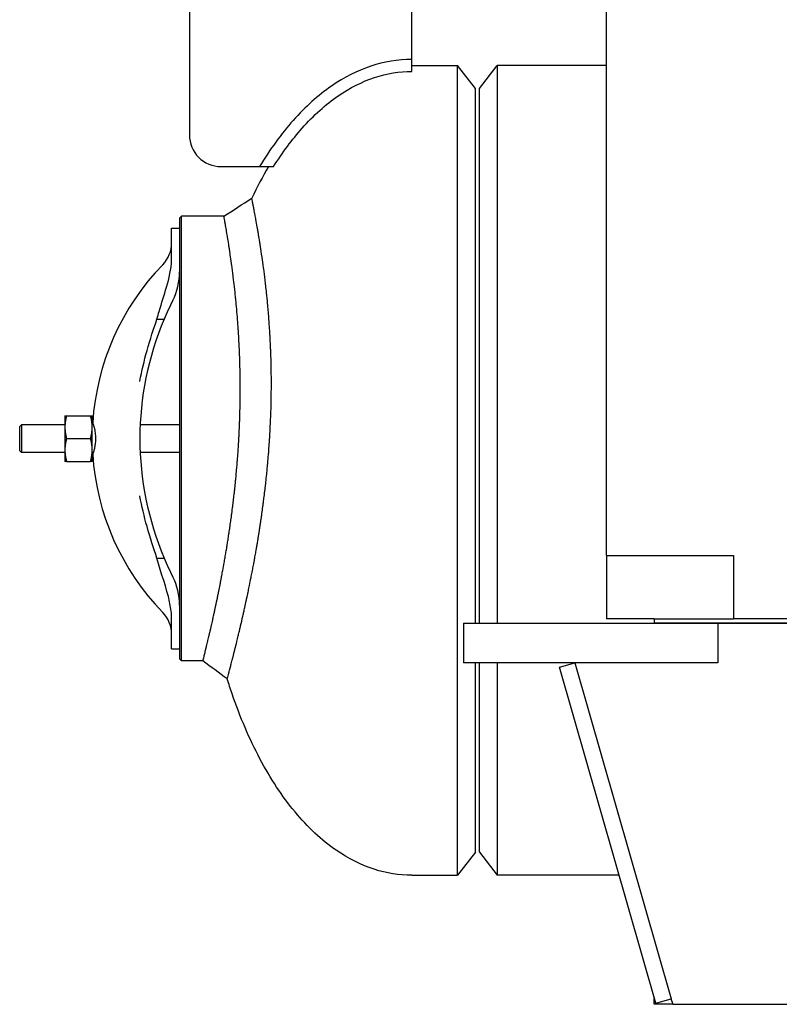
# Model space of a CAD drawing. Header units: inches. Extents: x 18 to 846, y -67 to 561.
# Tile 250 of 256: x 313 to 337, y 89 to 120. Entities that reach past the tile are written whole.
import ezdxf

# ---------------------------------------------------------------- set-up
doc = ezdxf.new("R2010")
doc.units = ezdxf.units.IN
doc.header["$LTSCALE"] = 24
doc.header["$MEASUREMENT"] = 0
doc.layers.add('Visible (ANSI)', color=7, linetype='Continuous', lineweight=30)

msp = doc.modelspace()

# ---------------------------------------------------------------- linework, layer by layer
at = {"layer": 'Visible (ANSI)'}
for p, q in [((331.67843, 103.05236), (331.67843, 256.91786)), ((318.55343, 124.29286), (318.55343, 116.29286)), ((325.55343, 118.66786), (325.55343, 124.29286)), ((325.55343, 118.29286), (325.55343, 118.66786)), ((325.55343, 118.48036), (326.99328, 118.48036)), ((326.99328, 92.98036), (326.99328, 118.48036)), ((327.55343, 117.75036), (326.99328, 118.48036)), ((327.67843, 117.75536), (328.23474, 118.48036)), ((328.23474, 118.48036), (328.23474, 100.91786)), ((331.67843, 118.48036), (328.23474, 118.48036)), ((327.55343, 100.91786), (327.55343, 117.75036)), ((327.67843, 100.91786), (327.67843, 117.75536)), ((319.55343, 115.29286), (320.7639, 115.29286)), ((320.7639, 115.29286), (321.20387, 115.29286)), ((318.24666, 113.66787), (318.30916, 113.73037)), ((318.24666, 113.66785), (318.24666, 113.35536)), ((319.64017, 113.73037), (318.30916, 113.73037)), ((318.30916, 99.73037), (318.30916, 113.73035)), ((317.99666, 113.05486), (317.99666, 113.35536)), ((317.99666, 113.35536), (318.24666, 113.35536)), ((318.24666, 113.35536), (318.24666, 113.05486)), ((317.99666, 112.43384), (317.99666, 113.05486)), ((318.24666, 113.05486), (318.24666, 112.40455)), ((318.24666, 112.40453), (318.24666, 101.05621)), ((317.5336, 110.49178), (317.75991, 110.49178)), ((314.63766, 107.44936), (314.63766, 107.08986)), ((314.68952, 107.44936), (315.44479, 107.44936)), ((315.49666, 107.08986), (315.49666, 107.44936)), ((313.21541, 107.11231), (313.27096, 107.16786)), ((313.21541, 106.34842), (313.21541, 107.11231)), ((313.27096, 107.16786), (313.27096, 106.29286)), ((314.63766, 107.16786), (313.27096, 107.16786)), ((314.63766, 107.08986), (314.63766, 106.37086)), ((315.53254, 107.16786), (315.49666, 107.16786)), ((315.49666, 106.37086), (315.49666, 107.08986)), ((318.24666, 107.16786), (317.00658, 107.16786)), ((314.68952, 106.73036), (315.44479, 106.73036)), ((313.21541, 106.34842), (313.27096, 106.29286)), ((314.63766, 106.37086), (314.63766, 106.01136)), ((315.49666, 106.01136), (315.49666, 106.37086)), ((314.63766, 106.29286), (313.27096, 106.29286)), ((315.53254, 106.29286), (315.49666, 106.29286)), ((318.24666, 106.29286), (317.00658, 106.29286)), ((314.68952, 106.01136), (315.44479, 106.01136)), ((317.5336, 102.96895), (317.75991, 102.96895)), ((331.67843, 103.05236), (335.67843, 103.05236)), ((331.67843, 103.05236), (331.67843, 101.05236)), ((335.67843, 103.05236), (335.67843, 101.05236)), ((317.99666, 100.40587), (317.99666, 101.02689)), ((318.24666, 101.05618), (318.24666, 100.40587)), ((327.17843, 100.91786), (335.17843, 100.91786)), ((327.17843, 100.91786), (327.17843, 99.66786)), ((333.17843, 101.05236), (331.67843, 101.05236)), ((333.17843, 101.05236), (333.17843, 100.91786)), ((333.17843, 101.05236), (335.67843, 101.05236)), ((537.17843, 100.91786), (333.17843, 100.91786)), ((335.17843, 100.91786), (335.17843, 100.73045)), ((335.17843, 100.91786), (535.17843, 100.91786)), ((335.17843, 100.91786), (335.17843, 99.66786)), ((534.67843, 101.05236), (335.67843, 101.05236)), ((317.99666, 100.10536), (317.99666, 100.40587)), ((318.24666, 100.40587), (318.24666, 100.10536)), ((317.99666, 100.10536), (318.24666, 100.10536)), ((318.24666, 100.10539), (318.24666, 99.79287)), ((318.30916, 99.73036), (318.24666, 99.79286)), ((318.97978, 99.73036), (318.30916, 99.73036)), ((335.17843, 99.66786), (327.17843, 99.66786)), ((327.55343, 93.71036), (327.55343, 99.66786)), ((327.67843, 93.70536), (327.67843, 99.66786)), ((328.23474, 99.66786), (328.23474, 92.98036)), ((330.1978, 99.53005), (330.67843, 99.66786)), ((333.2298, 88.95616), (330.1978, 99.53005)), ((330.67843, 99.66786), (333.71043, 89.09398)), ((327.55343, 93.71036), (326.99328, 92.98036)), ((327.67843, 93.70536), (328.23474, 92.98036)), ((325.55343, 92.98036), (326.99328, 92.98036)), ((332.07588, 92.98036), (328.23474, 92.98036)), ((333.17843, 88.91786), (333.17843, 89.10528)), ((333.2298, 88.95616), (333.71043, 89.09398)), ((333.70719, 89.10528), (333.76093, 88.91786)), ((333.76093, 88.91786), (333.17843, 88.91786)), ((333.76093, 88.91786), (536.59593, 88.91786))]:
    msp.add_line(p, q, dxfattribs=at)
for centre, radius, start, end in [((319.55343, 116.29286), 1, 180, 270), ((316.99666, 112.89985), 1, 315.882405, 0), ((323.35916, 106.73036), 7.8625, 135.882405, 176.353929), ((316.24666, 111.98036), 2, 333.215004, 0), ((326.64666, 106.73036), 9.65, 153.215004, 157.058941), ((326.64666, 106.73036), 9.65, 157.058941, 202.941059), ((323.35916, 106.73036), 7.8625, 183.646071, 224.117595), ((326.64666, 106.73036), 9.65, 202.941059, 206.784996), ((316.24666, 101.48036), 2, 0, 26.784996), ((316.99666, 100.56088), 1, 0, 44.117595), ((333.35343, 89.10528), 0.175, 172.060279, 180)]:
    msp.add_arc(centre, radius, start, end, dxfattribs=at)
for points, knots in [([(325.55343, 118.66786), (325.11823, 118.66786), (324.68324, 118.59541), (323.83481, 118.31197), (323.42139, 118.1013), (323.02528, 117.8281), (322.60298, 117.53683), (322.20017, 117.17454), (321.44338, 116.32399), (321.08933, 115.83566), (320.7639, 115.29286)], [-3.141592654, -3.141592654, -3.141592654, -3.141592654, -2.966539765, -2.966539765, -2.791486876, -2.791486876, -2.791486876, -2.604857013, -2.604857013, -2.418227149, -2.418227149, -2.418227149, -2.418227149]), ([(321.20387, 115.29286), (321.48513, 115.74055), (321.78583, 116.14473), (322.4628, 116.90557), (322.84375, 117.24735), (323.2382, 117.5194), (323.60817, 117.77459), (323.99, 117.96844), (324.7657, 118.22758), (325.15956, 118.29286), (325.55343, 118.29286)], [2.441381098, 2.441381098, 2.441381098, 2.441381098, 2.604857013, 2.604857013, 2.791486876, 2.791486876, 2.791486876, 2.966539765, 2.966539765, 3.141592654, 3.141592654, 3.141592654, 3.141592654]), ([(319.74519, 99.16074), (319.74519, 99.16074), (319.74533, 99.16129), (319.74562, 99.16237), (319.74563, 99.16239), (319.74563, 99.1624), (319.74564, 99.16242), (319.74664, 99.16613), (319.74929, 99.17601), (319.7536, 99.19208), (319.7537, 99.19245), (319.7538, 99.19281), (319.7539, 99.19318), (319.756, 99.20101), (319.75847, 99.21026), (319.76133, 99.22093), (319.76152, 99.22163), (319.76171, 99.22235), (319.7619, 99.22307), (319.76776, 99.24498), (319.77516, 99.27268), (319.78407, 99.30618), (319.78412, 99.30636), (319.78417, 99.30654), (319.78422, 99.30673), (319.78466, 99.30838), (319.7851, 99.31005), (319.78555, 99.31173), (319.78981, 99.32774), (319.7944, 99.34503), (319.79932, 99.36362), (319.79992, 99.36588), (319.80052, 99.36815), (319.80113, 99.37045), (319.8115, 99.40962), (319.82329, 99.45433), (319.83648, 99.50464), (319.8375, 99.50854), (319.83854, 99.51248), (319.83958, 99.51646), (319.84486, 99.53661), (319.85035, 99.55763), (319.85605, 99.57951), (319.85686, 99.5826), (319.85766, 99.5857), (319.85848, 99.58882), (319.85975, 99.59372), (319.86104, 99.59867), (319.86234, 99.60365), (319.87492, 99.652), (319.88848, 99.70437), (319.90298, 99.76079), (319.90525, 99.76962), (319.90754, 99.77855), (319.90986, 99.78758), (319.91166, 99.79461), (319.91348, 99.8017), (319.91531, 99.80885), (319.92302, 99.83897), (319.93098, 99.87017), (319.93919, 99.90246), (319.94127, 99.91063), (319.94336, 99.91887), (319.94547, 99.92718), (319.95352, 99.95892), (319.9618, 99.99168), (319.9703, 100.02547), (319.97197, 100.03212), (319.97366, 100.03882), (319.97535, 100.04555), (319.98463, 100.08247), (319.99416, 100.12059), (320.00394, 100.15989), (320.00663, 100.17072), (320.00934, 100.18163), (320.01207, 100.19263), (320.02089, 100.22817), (320.02991, 100.26466), (320.03911, 100.30208), (320.04215, 100.31448), (320.04522, 100.32698), (320.04831, 100.33958), (320.0628, 100.39871), (320.07773, 100.46011), (320.09308, 100.52377), (320.09362, 100.52601), (320.09416, 100.52826), (320.0947, 100.53051), (320.10115, 100.5573), (320.10769, 100.58452), (320.1143, 100.61217), (320.11819, 100.62843), (320.1221, 100.64484), (320.12605, 100.6614), (320.13522, 100.69995), (320.14454, 100.7393), (320.15399, 100.77946), (320.15839, 100.79815), (320.16282, 100.81702), (320.16728, 100.83606), (320.19001, 100.93314), (320.21348, 101.03471), (320.23755, 101.14069), (320.23771, 101.14136), (320.23786, 101.14202), (320.23801, 101.14269), (320.24323, 101.16568), (320.24848, 101.18887), (320.25376, 101.21227), (320.26316, 101.25395), (320.27264, 101.29628), (320.28221, 101.33926), (320.28767, 101.36381), (320.29316, 101.38858), (320.29868, 101.41355), (320.31387, 101.48236), (320.32925, 101.55278), (320.34476, 101.62468), (320.34833, 101.64126), (320.35192, 101.65795), (320.35552, 101.67473), (320.36291, 101.70918), (320.37035, 101.74405), (320.37782, 101.77932), (320.38019, 101.79049), (320.38256, 101.80169), (320.38493, 101.81293), (320.38815, 101.82816), (320.39137, 101.84347), (320.3946, 101.85885), (320.40567, 101.91156), (320.41682, 101.96514), (320.42802, 102.01956), (320.43377, 102.04743), (320.43952, 102.07553), (320.44529, 102.10384), (320.46178, 102.18473), (320.47838, 102.26739), (320.49503, 102.35171), (320.50625, 102.40851), (320.51749, 102.46605), (320.52873, 102.52432), (320.53494, 102.55647), (320.54114, 102.58884), (320.54735, 102.62142), (320.558, 102.67735), (320.56864, 102.73391), (320.57926, 102.79106), (320.58557, 102.82498), (320.59186, 102.85911), (320.59815, 102.89344), (320.60741, 102.94401), (320.61665, 102.99503), (320.62585, 103.04647), (320.63551, 103.10044), (320.64517, 103.1551), (320.65481, 103.21041), (320.66096, 103.24568), (320.66711, 103.28122), (320.67324, 103.31702), (320.67539, 103.32952), (320.67753, 103.34205), (320.67967, 103.35462), (320.68573, 103.39021), (320.69178, 103.42606), (320.69782, 103.46217), (320.7017, 103.48533), (320.70557, 103.50861), (320.70943, 103.53198), (320.71585, 103.57081), (320.72225, 103.60991), (320.72862, 103.64929), (320.73446, 103.68532), (320.74027, 103.72157), (320.74606, 103.75805), (320.74827, 103.77194), (320.75047, 103.78587), (320.75267, 103.79982), (320.75836, 103.83593), (320.76401, 103.87222), (320.76964, 103.90867), (320.77656, 103.95352), (320.78344, 103.99863), (320.79025, 104.04397), (320.79337, 104.06469), (320.79647, 104.08546), (320.79956, 104.10628), (320.80492, 104.14235), (320.81023, 104.17857), (320.81551, 104.21491), (320.81779, 104.2306), (320.82006, 104.24631), (320.82232, 104.26204), (320.8275, 104.29804), (320.83263, 104.33416), (320.83772, 104.3704), (320.84741, 104.43939), (320.85695, 104.50881), (320.8663, 104.5786), (320.87108, 104.6142), (320.8758, 104.64991), (320.88048, 104.6857), (320.88282, 104.70357), (320.88515, 104.72147), (320.88746, 104.73939), (320.88872, 104.74914), (320.88997, 104.7589), (320.89122, 104.76866), (320.89449, 104.79414), (320.89773, 104.81971), (320.90096, 104.84535), (320.91057, 104.92183), (320.92, 104.99904), (320.92922, 105.0769), (320.93327, 105.11111), (320.93727, 105.14546), (320.94124, 105.17992), (320.94277, 105.19323), (320.94429, 105.20655), (320.94581, 105.21989), (320.9471, 105.2312), (320.94838, 105.24253), (320.94966, 105.25387), (320.95343, 105.28741), (320.95717, 105.32105), (320.96086, 105.3548), (320.97021, 105.4403), (320.97927, 105.52645), (320.98802, 105.61317), (320.99119, 105.64456), (320.99431, 105.67604), (320.99739, 105.70758), (321.00024, 105.73676), (321.00306, 105.766), (321.00584, 105.7953), (321.00867, 105.82522), (321.01147, 105.8552), (321.01422, 105.88522), (321.02271, 105.9777), (321.03081, 106.07078), (321.03847, 106.16384), (321.04062, 106.19001), (321.04274, 106.21618), (321.04483, 106.24234), (321.04766, 106.27797), (321.05043, 106.3136), (321.05314, 106.34922), (321.05497, 106.37334), (321.05677, 106.39745), (321.05854, 106.42155), (321.06516, 106.5118), (321.07136, 106.60198), (321.07711, 106.69198), (321.07773, 106.70161), (321.07834, 106.71124), (321.07895, 106.72087), (321.0802, 106.74075), (321.08143, 106.76065), (321.08264, 106.78055), (321.0852, 106.82261), (321.08767, 106.86471), (321.09005, 106.90684), (321.09105, 106.92458), (321.09203, 106.94232), (321.093, 106.96007), (321.09877, 107.06601), (321.10396, 107.17213), (321.10853, 107.27822), (321.10911, 107.29161), (321.10968, 107.30501), (321.11024, 107.3184), (321.11226, 107.36692), (321.11415, 107.41543), (321.11592, 107.46391), (321.11632, 107.47492), (321.11672, 107.48594), (321.1171, 107.49695), (321.12108, 107.60968), (321.12434, 107.7219), (321.1269, 107.83338), (321.12704, 107.83963), (321.12718, 107.84587), (321.12732, 107.85212), (321.12855, 107.90703), (321.1296, 107.96176), (321.13049, 108.01628), (321.13055, 108.02035), (321.13062, 108.02441), (321.13068, 108.02847), (321.13254, 108.14578), (321.13362, 108.26211), (321.13396, 108.37721), (321.13396, 108.3775), (321.13396, 108.37778), (321.13396, 108.37806), (321.13413, 108.43606), (321.13411, 108.49377), (321.13391, 108.55106), (321.13391, 108.5523), (321.1339, 108.55353), (321.1339, 108.55476), (321.13383, 108.57351), (321.13374, 108.5922), (321.13363, 108.61086), (321.13309, 108.70542), (321.13206, 108.79949), (321.13054, 108.89288), (321.13048, 108.89697), (321.13041, 108.90106), (321.13034, 108.90515), (321.12947, 108.95748), (321.12845, 109.00961), (321.12728, 109.06149), (321.12715, 109.06721), (321.12702, 109.07293), (321.12689, 109.07865), (321.12444, 109.1842), (321.1214, 109.28875), (321.1178, 109.39206), (321.11749, 109.40118), (321.11716, 109.41029), (321.11684, 109.4194), (321.11522, 109.46447), (321.1135, 109.5093), (321.11168, 109.55388), (321.11124, 109.56466), (321.11079, 109.57542), (321.11034, 109.58616), (321.10628, 109.68282), (321.10175, 109.77812), (321.09682, 109.8717), (321.0961, 109.88521), (321.09538, 109.89869), (321.09466, 109.91214), (321.09256, 109.9509), (321.09039, 109.98937), (321.08816, 110.02755), (321.08732, 110.04193), (321.08647, 110.05627), (321.08561, 110.07057), (321.08053, 110.15511), (321.07515, 110.23817), (321.0695, 110.31965), (321.0692, 110.32402), (321.0689, 110.32839), (321.06859, 110.33275), (321.06754, 110.34783), (321.06648, 110.36287), (321.06541, 110.37788), (321.06292, 110.41276), (321.06037, 110.44747), (321.05778, 110.48199), (321.05662, 110.49734), (321.05546, 110.51265), (321.05428, 110.52793), (321.0479, 110.61091), (321.04122, 110.69279), (321.0343, 110.77341), (321.03291, 110.78956), (321.03152, 110.80565), (321.03011, 110.82169), (321.02735, 110.85316), (321.02456, 110.88443), (321.02173, 110.9155), (321.02023, 110.93206), (321.01871, 110.94856), (321.01718, 110.96499), (321.00566, 111.08916), (320.99362, 111.20987), (320.98126, 111.32667), (320.97943, 111.34399), (320.97759, 111.36122), (320.97574, 111.37836), (320.96806, 111.44972), (320.96027, 111.51956), (320.95242, 111.58779), (320.95047, 111.6048), (320.94851, 111.62171), (320.94654, 111.63852), (320.9463, 111.6406), (320.94605, 111.64269), (320.94581, 111.64477), (320.9427, 111.67132), (320.93959, 111.69762), (320.93647, 111.72366), (320.92186, 111.84556), (320.90692, 111.96375), (320.8919, 112.07749), (320.88988, 112.09277), (320.88786, 112.10798), (320.88584, 112.12311), (320.87753, 112.1853), (320.8692, 112.24613), (320.86089, 112.30556), (320.85885, 112.32013), (320.85681, 112.33462), (320.85478, 112.34903), (320.83677, 112.47647), (320.81888, 112.59724), (320.80144, 112.71096), (320.7995, 112.7236), (320.79757, 112.73616), (320.79564, 112.74863), (320.79384, 112.76028), (320.79204, 112.77186), (320.79025, 112.78335), (320.78722, 112.80279), (320.78421, 112.82201), (320.78122, 112.841), (320.77864, 112.85738), (320.77606, 112.87363), (320.7735, 112.88975), (320.7717, 112.90103), (320.76991, 112.91225), (320.76812, 112.9234), (320.7555, 113.00208), (320.74312, 113.07747), (320.73106, 113.14943), (320.72725, 113.17219), (320.72346, 113.19462), (320.71972, 113.21669), (320.71819, 113.2257), (320.71667, 113.23464), (320.71515, 113.24353), (320.70805, 113.28517), (320.70108, 113.32553), (320.69427, 113.36461), (320.69288, 113.37261), (320.69149, 113.38055), (320.69011, 113.38844), (320.67493, 113.4751), (320.66055, 113.5552), (320.64712, 113.62877), (320.64603, 113.63474), (320.64495, 113.64066), (320.64388, 113.64654), (320.64312, 113.65065), (320.64237, 113.65474), (320.64163, 113.65881), (320.63618, 113.6885), (320.63088, 113.71717), (320.62573, 113.74482), (320.62482, 113.74976), (320.6239, 113.75466), (320.62299, 113.75954), (320.61029, 113.82761), (320.59859, 113.88925), (320.588, 113.94439), (320.58738, 113.94761), (320.58677, 113.95081), (320.58615, 113.95398), (320.58114, 113.98007), (320.57637, 114.00467), (320.57188, 114.02777), (320.57139, 114.03026), (320.57091, 114.03274), (320.57043, 114.0352), (320.56261, 114.07536), (320.55562, 114.11087), (320.54951, 114.14176), (320.54843, 114.14725), (320.54737, 114.1526), (320.54633, 114.1578), (320.54607, 114.15913), (320.54581, 114.16044), (320.54555, 114.16175), (320.54236, 114.17781), (320.53944, 114.19247), (320.53679, 114.20573), (320.53662, 114.20661), (320.53644, 114.20749), (320.53627, 114.20836), (320.53078, 114.2358), (320.5265, 114.25707), (320.52345, 114.27219), (320.5234, 114.27246), (320.52334, 114.27273), (320.52329, 114.273), (320.52179, 114.28042), (320.5206, 114.28631), (320.51972, 114.29067), (320.5197, 114.29076), (320.51968, 114.29086), (320.51966, 114.29096), (320.51845, 114.29698), (320.51784, 114.29998), (320.51784, 114.29999)], [0.215372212, 0.215372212, 0.215372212, 0.215372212, 0.219127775, 0.219127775, 0.219127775, 0.219186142, 0.219186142, 0.219186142, 0.231831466, 0.231831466, 0.231831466, 0.232117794, 0.232117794, 0.232117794, 0.238169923, 0.238169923, 0.238169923, 0.238570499, 0.238570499, 0.238570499, 0.250785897, 0.250785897, 0.250785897, 0.250852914, 0.250852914, 0.250852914, 0.251454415, 0.251454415, 0.251454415, 0.257184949, 0.257184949, 0.257184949, 0.257880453, 0.257880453, 0.257880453, 0.269757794, 0.269757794, 0.269757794, 0.270680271, 0.270680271, 0.270680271, 0.275357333, 0.275357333, 0.275357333, 0.276016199, 0.276016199, 0.276016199, 0.277052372, 0.277052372, 0.277052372, 0.28709448, 0.28709448, 0.28709448, 0.288666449, 0.288666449, 0.288666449, 0.28988972, 0.28988972, 0.28988972, 0.295041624, 0.295041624, 0.295041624, 0.296344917, 0.296344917, 0.296344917, 0.301323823, 0.301323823, 0.301323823, 0.302304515, 0.302304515, 0.302304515, 0.307681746, 0.307681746, 0.307681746, 0.309162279, 0.309162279, 0.309162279, 0.31394509, 0.31394509, 0.31394509, 0.315529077, 0.315529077, 0.315529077, 0.322963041, 0.322963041, 0.322963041, 0.32322504, 0.32322504, 0.32322504, 0.326346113, 0.326346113, 0.326346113, 0.328181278, 0.328181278, 0.328181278, 0.332454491, 0.332454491, 0.332454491, 0.33444359, 0.33444359, 0.33444359, 0.344586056, 0.344586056, 0.344586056, 0.344649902, 0.344649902, 0.344649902, 0.346848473, 0.346848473, 0.346848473, 0.35076503, 0.35076503, 0.35076503, 0.353002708, 0.353002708, 0.353002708, 0.359168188, 0.359168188, 0.359168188, 0.360590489, 0.360590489, 0.360590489, 0.363510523, 0.363510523, 0.363510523, 0.36443453, 0.36443453, 0.36443453, 0.365686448, 0.365686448, 0.365686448, 0.369976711, 0.369976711, 0.369976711, 0.372174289, 0.372174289, 0.372174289, 0.378453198, 0.378453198, 0.378453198, 0.382681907, 0.382681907, 0.382681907, 0.385014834, 0.385014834, 0.385014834, 0.389019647, 0.389019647, 0.389019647, 0.391396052, 0.391396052, 0.391396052, 0.394897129, 0.394897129, 0.394897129, 0.398571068, 0.398571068, 0.398571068, 0.400913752, 0.400913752, 0.400913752, 0.401731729, 0.401731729, 0.401731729, 0.404049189, 0.404049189, 0.404049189, 0.405536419, 0.405536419, 0.405536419, 0.408007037, 0.408007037, 0.408007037, 0.410267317, 0.410267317, 0.410267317, 0.411128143, 0.411128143, 0.411128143, 0.413356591, 0.413356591, 0.413356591, 0.41609891, 0.41609891, 0.41609891, 0.417352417, 0.417352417, 0.417352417, 0.419524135, 0.419524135, 0.419524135, 0.420461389, 0.420461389, 0.420461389, 0.422605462, 0.422605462, 0.422605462, 0.42668726, 0.42668726, 0.42668726, 0.428769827, 0.428769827, 0.428769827, 0.429809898, 0.429809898, 0.429809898, 0.430375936, 0.430375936, 0.430375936, 0.431853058, 0.431853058, 0.431853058, 0.436258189, 0.436258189, 0.436258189, 0.438194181, 0.438194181, 0.438194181, 0.438941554, 0.438941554, 0.438941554, 0.439575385, 0.439575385, 0.439575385, 0.441450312, 0.441450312, 0.441450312, 0.446199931, 0.446199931, 0.446199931, 0.447919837, 0.447919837, 0.447919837, 0.449511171, 0.449511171, 0.449511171, 0.451136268, 0.451136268, 0.451136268, 0.456141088, 0.456141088, 0.456141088, 0.457548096, 0.457548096, 0.457548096, 0.45946356, 0.45946356, 0.45946356, 0.460760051, 0.460760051, 0.460760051, 0.465613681, 0.465613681, 0.465613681, 0.466132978, 0.466132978, 0.466132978, 0.467204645, 0.467204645, 0.467204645, 0.469469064, 0.469469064, 0.469469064, 0.470422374, 0.470422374, 0.470422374, 0.476113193, 0.476113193, 0.476113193, 0.476831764, 0.476831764, 0.476831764, 0.479434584, 0.479434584, 0.479434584, 0.480026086, 0.480026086, 0.480026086, 0.486081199, 0.486081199, 0.486081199, 0.48642054, 0.48642054, 0.48642054, 0.489405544, 0.489405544, 0.489405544, 0.489627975, 0.489627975, 0.489627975, 0.496054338, 0.496054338, 0.496054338, 0.496070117, 0.496070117, 0.496070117, 0.49930854, 0.49930854, 0.49930854, 0.499378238, 0.499378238, 0.499378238, 0.500438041, 0.500438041, 0.500438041, 0.505811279, 0.505811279, 0.505811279, 0.506046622, 0.506046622, 0.506046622, 0.509059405, 0.509059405, 0.509059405, 0.509391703, 0.509391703, 0.509391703, 0.515527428, 0.515527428, 0.515527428, 0.516069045, 0.516069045, 0.516069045, 0.518751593, 0.518751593, 0.518751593, 0.519399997, 0.519399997, 0.519399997, 0.525232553, 0.525232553, 0.525232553, 0.526074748, 0.526074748, 0.526074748, 0.528502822, 0.528502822, 0.528502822, 0.529417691, 0.529417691, 0.529417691, 0.534826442, 0.534826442, 0.534826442, 0.535116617, 0.535116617, 0.535116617, 0.536118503, 0.536118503, 0.536118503, 0.538446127, 0.538446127, 0.538446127, 0.539481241, 0.539481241, 0.539481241, 0.54510373, 0.54510373, 0.54510373, 0.546229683, 0.546229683, 0.546229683, 0.548438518, 0.548438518, 0.548438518, 0.549615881, 0.549615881, 0.549615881, 0.558508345, 0.558508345, 0.558508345, 0.559826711, 0.559826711, 0.559826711, 0.565314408, 0.565314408, 0.565314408, 0.566682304, 0.566682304, 0.566682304, 0.566851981, 0.566851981, 0.566851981, 0.569015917, 0.569015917, 0.569015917, 0.57914571, 0.57914571, 0.57914571, 0.580507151, 0.580507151, 0.580507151, 0.586104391, 0.586104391, 0.586104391, 0.587476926, 0.587476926, 0.587476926, 0.599622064, 0.599622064, 0.599622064, 0.600972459, 0.600972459, 0.600972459, 0.602234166, 0.602234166, 0.602234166, 0.604366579, 0.604366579, 0.604366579, 0.60620528, 0.60620528, 0.60620528, 0.607492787, 0.607492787, 0.607492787, 0.616577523, 0.616577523, 0.616577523, 0.619451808, 0.619451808, 0.619451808, 0.620623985, 0.620623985, 0.620623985, 0.626115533, 0.626115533, 0.626115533, 0.627239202, 0.627239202, 0.627239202, 0.639583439, 0.639583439, 0.639583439, 0.640584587, 0.640584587, 0.640584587, 0.641284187, 0.641284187, 0.641284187, 0.646391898, 0.646391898, 0.646391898, 0.647304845, 0.647304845, 0.647304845, 0.660053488, 0.660053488, 0.660053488, 0.660797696, 0.660797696, 0.660797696, 0.66691473, 0.66691473, 0.66691473, 0.667575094, 0.667575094, 0.667575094, 0.678362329, 0.678362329, 0.678362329, 0.680280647, 0.680280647, 0.680280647, 0.680768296, 0.680768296, 0.680768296, 0.686771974, 0.686771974, 0.686771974, 0.687171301, 0.687171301, 0.687171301, 0.699773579, 0.699773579, 0.699773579, 0.700000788, 0.700000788, 0.700000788, 0.706278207, 0.706278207, 0.706278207, 0.706421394, 0.706421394, 0.706421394, 0.715226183, 0.715226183, 0.715226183, 0.715226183]), ([(318.97978, 99.73036), (318.97978, 99.73036), (318.97991, 99.7309), (318.98018, 99.73196), (318.98018, 99.73198), (318.98019, 99.732), (318.98019, 99.73201), (318.98112, 99.73567), (318.98358, 99.74541), (318.98757, 99.76129), (318.98766, 99.76165), (318.98776, 99.76201), (318.98785, 99.76238), (318.98979, 99.77011), (318.99209, 99.77924), (318.99474, 99.78977), (318.99491, 99.79047), (318.99509, 99.79117), (318.99527, 99.79188), (319.0007, 99.8135), (319.00754, 99.84083), (319.01574, 99.87369), (319.01579, 99.87387), (319.01583, 99.87405), (319.01588, 99.87423), (319.01628, 99.87585), (319.01669, 99.87749), (319.0171, 99.87914), (319.02102, 99.89485), (319.02525, 99.91185), (319.02979, 99.93013), (319.03034, 99.93235), (319.03089, 99.93459), (319.03145, 99.93685), (319.04101, 99.97539), (319.0519, 100.01947), (319.06405, 100.06902), (319.065, 100.07287), (319.06595, 100.07675), (319.06691, 100.08067), (319.07177, 100.10052), (319.07683, 100.12121), (319.08207, 100.14274), (319.08281, 100.14577), (319.08355, 100.14882), (319.0843, 100.15189), (319.08547, 100.15671), (319.08666, 100.16157), (319.08785, 100.16647), (319.0994, 100.214), (319.11182, 100.26538), (319.12503, 100.32048), (319.1271, 100.3291), (319.12918, 100.33782), (319.13129, 100.34664), (319.13293, 100.35351), (319.13459, 100.36043), (319.13626, 100.36741), (319.14327, 100.39682), (319.15052, 100.42728), (319.15797, 100.45879), (319.15986, 100.46677), (319.16176, 100.47481), (319.16367, 100.48292), (319.17099, 100.51389), (319.1785, 100.54586), (319.18621, 100.57882), (319.18773, 100.58531), (319.18926, 100.59184), (319.19079, 100.59841), (319.1992, 100.63443), (319.20784, 100.67162), (319.21669, 100.70997), (319.21913, 100.72053), (319.22159, 100.73118), (319.22406, 100.74191), (319.23204, 100.7766), (319.2402, 100.81221), (319.24852, 100.84875), (319.25127, 100.86086), (319.25405, 100.87306), (319.25684, 100.88537), (319.26994, 100.94313), (319.28344, 101.00315), (319.2973, 101.06544), (319.29779, 101.06764), (319.29828, 101.06984), (319.29877, 101.07204), (319.3046, 101.09826), (319.31051, 101.12494), (319.31649, 101.15207), (319.32001, 101.16803), (319.32355, 101.18414), (319.32712, 101.20041), (319.33543, 101.23829), (319.34387, 101.27699), (319.35238, 101.31632), (319.35635, 101.33463), (319.36033, 101.35309), (319.36433, 101.3717), (319.38475, 101.46656), (319.40564, 101.56522), (319.42685, 101.66729), (319.42699, 101.66794), (319.42712, 101.66858), (319.42726, 101.66922), (319.43185, 101.69136), (319.43647, 101.71365), (319.44109, 101.7361), (319.44934, 101.77609), (319.45762, 101.81658), (319.46593, 101.85753), (319.47068, 101.88093), (319.47544, 101.90448), (319.48021, 101.92818), (319.49334, 101.99347), (319.50654, 102.05989), (319.51975, 102.12731), (319.5228, 102.14286), (319.52586, 102.15853), (319.52894, 102.17431), (319.53525, 102.20671), (319.54161, 102.23958), (319.54802, 102.27291), (319.55004, 102.28346), (319.55207, 102.29405), (319.55411, 102.30469), (319.55687, 102.3191), (319.55963, 102.33359), (319.5624, 102.34816), (319.5719, 102.3981), (319.58147, 102.44898), (319.5911, 102.50072), (319.59603, 102.52722), (319.60098, 102.55394), (319.60593, 102.58088), (319.62008, 102.65784), (319.63432, 102.73654), (319.64853, 102.81667), (319.65811, 102.87063), (319.66768, 102.92524), (319.67722, 102.98039), (319.68248, 103.01081), (319.68773, 103.0414), (319.69296, 103.07214), (319.70195, 103.1249), (319.71089, 103.17808), (319.71976, 103.23162), (319.72503, 103.26339), (319.73028, 103.29531), (319.7355, 103.32736), (319.7432, 103.37457), (319.75085, 103.42208), (319.75844, 103.46979), (319.7664, 103.51986), (319.77434, 103.57052), (319.78225, 103.62173), (319.7873, 103.65439), (319.79233, 103.68727), (319.79735, 103.72036), (319.7991, 103.73192), (319.80085, 103.7435), (319.8026, 103.75511), (319.80755, 103.78799), (319.81249, 103.82108), (319.8174, 103.85437), (319.82056, 103.87573), (319.8237, 103.89717), (319.82684, 103.91869), (319.83205, 103.95443), (319.83723, 103.99039), (319.84238, 104.02655), (319.8471, 104.05963), (319.85179, 104.09288), (319.85645, 104.12628), (319.85822, 104.139), (319.85999, 104.15174), (319.86176, 104.16451), (319.86633, 104.19755), (319.87087, 104.23074), (319.87538, 104.26407), (319.88093, 104.30508), (319.88643, 104.3463), (319.89187, 104.3877), (319.89436, 104.40662), (319.89684, 104.42558), (319.89931, 104.44458), (319.90358, 104.4775), (319.90781, 104.51052), (319.91201, 104.54364), (319.91382, 104.55793), (319.91562, 104.57224), (319.91742, 104.58657), (319.92153, 104.61935), (319.9256, 104.65222), (319.92963, 104.68517), (319.9373, 104.74789), (319.94482, 104.8109), (319.95217, 104.87412), (319.95593, 104.90637), (319.95964, 104.93868), (319.9633, 104.97103), (319.96513, 104.98719), (319.96695, 105.00335), (319.96876, 105.01953), (319.96974, 105.02833), (319.97072, 105.03714), (319.9717, 105.04595), (319.97425, 105.06894), (319.97678, 105.092), (319.97929, 105.11513), (319.98679, 105.18412), (319.99413, 105.25382), (320.00128, 105.3239), (320.00442, 105.35471), (320.00752, 105.38558), (320.01058, 105.41652), (320.01176, 105.42846), (320.01294, 105.44041), (320.01411, 105.45238), (320.0151, 105.46252), (320.01609, 105.47267), (320.01707, 105.48283), (320.01998, 105.51288), (320.02285, 105.54298), (320.02568, 105.57313), (320.03284, 105.64951), (320.03975, 105.72621), (320.04639, 105.80313), (320.04879, 105.83098), (320.05115, 105.85886), (320.05348, 105.88677), (320.05564, 105.91259), (320.05776, 105.93843), (320.05985, 105.96429), (320.06199, 105.9907), (320.06409, 106.01712), (320.06616, 106.04356), (320.07253, 106.12498), (320.07858, 106.20653), (320.08429, 106.2881), (320.0859, 106.31103), (320.08747, 106.33396), (320.08903, 106.35689), (320.09114, 106.3881), (320.0932, 106.41932), (320.09522, 106.45052), (320.09658, 106.47164), (320.09792, 106.49276), (320.09923, 106.51387), (320.10416, 106.59289), (320.10876, 106.67183), (320.11303, 106.75056), (320.11349, 106.75899), (320.11394, 106.76741), (320.11439, 106.77584), (320.11532, 106.79324), (320.11624, 106.81064), (320.11713, 106.82805), (320.11903, 106.86483), (320.12086, 106.90166), (320.12262, 106.93851), (320.12336, 106.95403), (320.12409, 106.96955), (320.12481, 106.98508), (320.12909, 107.07776), (320.13293, 107.1707), (320.13631, 107.2633), (320.13673, 107.27499), (320.13715, 107.28668), (320.13756, 107.29837), (320.13906, 107.3407), (320.14045, 107.38297), (320.14175, 107.42519), (320.14205, 107.43479), (320.14234, 107.44438), (320.14263, 107.45397), (320.14555, 107.55213), (320.14796, 107.64998), (320.14986, 107.74742), (320.14997, 107.75288), (320.15007, 107.75834), (320.15018, 107.7638), (320.15108, 107.81182), (320.15187, 107.85973), (320.15253, 107.90754), (320.15258, 107.9111), (320.15263, 107.91466), (320.15267, 107.91823), (320.15406, 108.02111), (320.15487, 108.12349), (320.15513, 108.22526), (320.15513, 108.22551), (320.15513, 108.22576), (320.15513, 108.22601), (320.15526, 108.27729), (320.15525, 108.32843), (320.1551, 108.37936), (320.1551, 108.38046), (320.15509, 108.38156), (320.15509, 108.38265), (320.15504, 108.39932), (320.15497, 108.41595), (320.15489, 108.43256), (320.15449, 108.51676), (320.1537, 108.6003), (320.15256, 108.68315), (320.15251, 108.68678), (320.15246, 108.69041), (320.15241, 108.69403), (320.15175, 108.74045), (320.15098, 108.78665), (320.1501, 108.83263), (320.15001, 108.8377), (320.14991, 108.84276), (320.14981, 108.84783), (320.14797, 108.94136), (320.14568, 109.03396), (320.14297, 109.12559), (320.14273, 109.13367), (320.14248, 109.14175), (320.14224, 109.14983), (320.14102, 109.18981), (320.13972, 109.2296), (320.13835, 109.2692), (320.13801, 109.27878), (320.13768, 109.28834), (320.13734, 109.29789), (320.13426, 109.38379), (320.13083, 109.46878), (320.12706, 109.55282), (320.12652, 109.56496), (320.12596, 109.57707), (320.12541, 109.58917), (320.1238, 109.62404), (320.12213, 109.65874), (320.12041, 109.69328), (320.11976, 109.70629), (320.1191, 109.71928), (320.11844, 109.73224), (320.11451, 109.80889), (320.11031, 109.88474), (320.10587, 109.95951), (320.10563, 109.96353), (320.1054, 109.96753), (320.10516, 109.97154), (320.10433, 109.98537), (320.10349, 109.99917), (320.10265, 110.01294), (320.10069, 110.04492), (320.09869, 110.07673), (320.09665, 110.10835), (320.09574, 110.12242), (320.09482, 110.13644), (320.0939, 110.15043), (320.08888, 110.22643), (320.08362, 110.30137), (320.07815, 110.3752), (320.07706, 110.38999), (320.07595, 110.40473), (320.07484, 110.41943), (320.07266, 110.44826), (320.07045, 110.47692), (320.06822, 110.50541), (320.06702, 110.52059), (320.06582, 110.53573), (320.06461, 110.55081), (320.05547, 110.66476), (320.04588, 110.77588), (320.03595, 110.88404), (320.03448, 110.90007), (320.033, 110.91604), (320.03152, 110.93195), (320.02533, 110.99815), (320.01902, 111.06322), (320.01262, 111.12713), (320.01102, 111.14306), (320.00942, 111.15892), (320.00781, 111.17471), (320.00761, 111.17666), (320.00741, 111.17862), (320.00721, 111.18058), (320.00467, 111.20552), (320.00211, 111.23028), (319.99954, 111.25486), (319.9875, 111.36992), (319.97518, 111.48123), (319.96275, 111.5885), (319.96108, 111.60292), (319.95941, 111.61726), (319.95773, 111.63153), (319.95085, 111.69021), (319.94393, 111.74765), (319.93701, 111.80386), (319.93531, 111.81765), (319.93362, 111.83135), (319.93192, 111.84499), (319.9169, 111.96564), (319.90188, 112.08046), (319.88708, 112.1894), (319.88543, 112.20151), (319.88379, 112.21355), (319.88215, 112.22552), (319.88062, 112.2367), (319.87909, 112.24781), (319.87756, 112.25887), (319.87498, 112.27755), (319.87241, 112.29605), (319.86984, 112.31436), (319.86763, 112.33016), (319.86543, 112.34582), (319.86323, 112.36135), (319.86169, 112.37223), (319.86016, 112.38304), (319.85863, 112.39378), (319.84782, 112.4696), (319.8372, 112.54219), (319.82684, 112.61151), (319.82356, 112.63344), (319.82031, 112.65505), (319.81708, 112.67632), (319.81577, 112.685), (319.81446, 112.69362), (319.81315, 112.70219), (319.80704, 112.74233), (319.80103, 112.78127), (319.79514, 112.819), (319.79394, 112.82672), (319.79274, 112.83439), (319.79154, 112.84202), (319.77842, 112.92573), (319.76593, 113.00332), (319.75419, 113.07488), (319.75324, 113.08069), (319.75229, 113.08645), (319.75135, 113.09218), (319.75069, 113.09618), (319.75003, 113.10016), (319.74938, 113.10412), (319.74461, 113.13305), (319.73997, 113.16098), (319.73546, 113.18791), (319.73465, 113.19272), (319.73385, 113.1975), (319.73305, 113.20225), (319.72191, 113.26858), (319.71162, 113.32867), (319.7023, 113.38246), (319.70175, 113.3856), (319.70121, 113.38872), (319.70067, 113.39182), (319.69625, 113.41728), (319.69205, 113.44129), (319.68808, 113.46385), (319.68766, 113.46629), (319.68723, 113.46871), (319.68681, 113.47111), (319.6799, 113.51035), (319.67372, 113.54507), (319.6683, 113.57531), (319.66734, 113.58069), (319.6664, 113.58592), (319.66548, 113.59102), (319.66525, 113.59232), (319.66502, 113.5936), (319.66479, 113.59488), (319.66196, 113.61061), (319.65937, 113.62497), (319.65702, 113.63796), (319.65686, 113.63882), (319.65671, 113.63968), (319.65655, 113.64053), (319.65168, 113.66742), (319.64788, 113.68826), (319.64517, 113.70307), (319.64512, 113.70334), (319.64507, 113.7036), (319.64503, 113.70386), (319.6437, 113.71113), (319.64264, 113.71691), (319.64185, 113.72119), (319.64183, 113.72129), (319.64182, 113.72138), (319.6418, 113.72148), (319.64071, 113.72739), (319.64017, 113.73035), (319.64017, 113.73037), (319.64017, 113.73037), (319.64017, 113.73037), (319.64017, 113.73037)], [0.215374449, 0.215374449, 0.215374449, 0.215374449, 0.219127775, 0.219127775, 0.219127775, 0.219186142, 0.219186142, 0.219186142, 0.231831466, 0.231831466, 0.231831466, 0.232117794, 0.232117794, 0.232117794, 0.238169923, 0.238169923, 0.238169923, 0.238570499, 0.238570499, 0.238570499, 0.250785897, 0.250785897, 0.250785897, 0.250852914, 0.250852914, 0.250852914, 0.251454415, 0.251454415, 0.251454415, 0.257184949, 0.257184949, 0.257184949, 0.257880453, 0.257880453, 0.257880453, 0.269757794, 0.269757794, 0.269757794, 0.270680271, 0.270680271, 0.270680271, 0.275357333, 0.275357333, 0.275357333, 0.276016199, 0.276016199, 0.276016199, 0.277052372, 0.277052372, 0.277052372, 0.28709448, 0.28709448, 0.28709448, 0.288666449, 0.288666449, 0.288666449, 0.28988972, 0.28988972, 0.28988972, 0.295041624, 0.295041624, 0.295041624, 0.296344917, 0.296344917, 0.296344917, 0.301323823, 0.301323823, 0.301323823, 0.302304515, 0.302304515, 0.302304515, 0.307681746, 0.307681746, 0.307681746, 0.309162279, 0.309162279, 0.309162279, 0.31394509, 0.31394509, 0.31394509, 0.315529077, 0.315529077, 0.315529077, 0.322963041, 0.322963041, 0.322963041, 0.32322504, 0.32322504, 0.32322504, 0.326346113, 0.326346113, 0.326346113, 0.328181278, 0.328181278, 0.328181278, 0.332454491, 0.332454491, 0.332454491, 0.33444359, 0.33444359, 0.33444359, 0.344586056, 0.344586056, 0.344586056, 0.344649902, 0.344649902, 0.344649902, 0.346848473, 0.346848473, 0.346848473, 0.35076503, 0.35076503, 0.35076503, 0.353002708, 0.353002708, 0.353002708, 0.359168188, 0.359168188, 0.359168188, 0.360590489, 0.360590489, 0.360590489, 0.363510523, 0.363510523, 0.363510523, 0.36443453, 0.36443453, 0.36443453, 0.365686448, 0.365686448, 0.365686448, 0.369976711, 0.369976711, 0.369976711, 0.372174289, 0.372174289, 0.372174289, 0.378453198, 0.378453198, 0.378453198, 0.382681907, 0.382681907, 0.382681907, 0.385014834, 0.385014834, 0.385014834, 0.389019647, 0.389019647, 0.389019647, 0.391396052, 0.391396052, 0.391396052, 0.394897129, 0.394897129, 0.394897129, 0.398571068, 0.398571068, 0.398571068, 0.400913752, 0.400913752, 0.400913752, 0.401731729, 0.401731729, 0.401731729, 0.404049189, 0.404049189, 0.404049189, 0.405536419, 0.405536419, 0.405536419, 0.408007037, 0.408007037, 0.408007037, 0.410267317, 0.410267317, 0.410267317, 0.411128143, 0.411128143, 0.411128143, 0.413356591, 0.413356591, 0.413356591, 0.41609891, 0.41609891, 0.41609891, 0.417352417, 0.417352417, 0.417352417, 0.419524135, 0.419524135, 0.419524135, 0.420461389, 0.420461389, 0.420461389, 0.422605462, 0.422605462, 0.422605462, 0.42668726, 0.42668726, 0.42668726, 0.428769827, 0.428769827, 0.428769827, 0.429809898, 0.429809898, 0.429809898, 0.430375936, 0.430375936, 0.430375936, 0.431853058, 0.431853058, 0.431853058, 0.436258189, 0.436258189, 0.436258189, 0.438194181, 0.438194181, 0.438194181, 0.438941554, 0.438941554, 0.438941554, 0.439575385, 0.439575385, 0.439575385, 0.441450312, 0.441450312, 0.441450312, 0.446199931, 0.446199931, 0.446199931, 0.447919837, 0.447919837, 0.447919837, 0.449511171, 0.449511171, 0.449511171, 0.451136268, 0.451136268, 0.451136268, 0.456141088, 0.456141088, 0.456141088, 0.457548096, 0.457548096, 0.457548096, 0.45946356, 0.45946356, 0.45946356, 0.460760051, 0.460760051, 0.460760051, 0.465613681, 0.465613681, 0.465613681, 0.466132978, 0.466132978, 0.466132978, 0.467204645, 0.467204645, 0.467204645, 0.469469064, 0.469469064, 0.469469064, 0.470422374, 0.470422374, 0.470422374, 0.476113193, 0.476113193, 0.476113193, 0.476831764, 0.476831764, 0.476831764, 0.479434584, 0.479434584, 0.479434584, 0.480026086, 0.480026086, 0.480026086, 0.486081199, 0.486081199, 0.486081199, 0.48642054, 0.48642054, 0.48642054, 0.489405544, 0.489405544, 0.489405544, 0.489627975, 0.489627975, 0.489627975, 0.496054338, 0.496054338, 0.496054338, 0.496070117, 0.496070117, 0.496070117, 0.49930854, 0.49930854, 0.49930854, 0.499378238, 0.499378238, 0.499378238, 0.500438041, 0.500438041, 0.500438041, 0.505811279, 0.505811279, 0.505811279, 0.506046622, 0.506046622, 0.506046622, 0.509059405, 0.509059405, 0.509059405, 0.509391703, 0.509391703, 0.509391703, 0.515527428, 0.515527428, 0.515527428, 0.516069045, 0.516069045, 0.516069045, 0.518751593, 0.518751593, 0.518751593, 0.519399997, 0.519399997, 0.519399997, 0.525232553, 0.525232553, 0.525232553, 0.526074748, 0.526074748, 0.526074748, 0.528502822, 0.528502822, 0.528502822, 0.529417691, 0.529417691, 0.529417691, 0.534826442, 0.534826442, 0.534826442, 0.535116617, 0.535116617, 0.535116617, 0.536118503, 0.536118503, 0.536118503, 0.538446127, 0.538446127, 0.538446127, 0.539481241, 0.539481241, 0.539481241, 0.54510373, 0.54510373, 0.54510373, 0.546229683, 0.546229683, 0.546229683, 0.548438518, 0.548438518, 0.548438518, 0.549615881, 0.549615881, 0.549615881, 0.558508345, 0.558508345, 0.558508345, 0.559826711, 0.559826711, 0.559826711, 0.565314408, 0.565314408, 0.565314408, 0.566682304, 0.566682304, 0.566682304, 0.566851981, 0.566851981, 0.566851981, 0.569015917, 0.569015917, 0.569015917, 0.57914571, 0.57914571, 0.57914571, 0.580507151, 0.580507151, 0.580507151, 0.586104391, 0.586104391, 0.586104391, 0.587476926, 0.587476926, 0.587476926, 0.599622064, 0.599622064, 0.599622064, 0.600972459, 0.600972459, 0.600972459, 0.602234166, 0.602234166, 0.602234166, 0.604366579, 0.604366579, 0.604366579, 0.60620528, 0.60620528, 0.60620528, 0.607492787, 0.607492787, 0.607492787, 0.616577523, 0.616577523, 0.616577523, 0.619451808, 0.619451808, 0.619451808, 0.620623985, 0.620623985, 0.620623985, 0.626115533, 0.626115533, 0.626115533, 0.627239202, 0.627239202, 0.627239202, 0.639583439, 0.639583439, 0.639583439, 0.640584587, 0.640584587, 0.640584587, 0.641284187, 0.641284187, 0.641284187, 0.646391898, 0.646391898, 0.646391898, 0.647304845, 0.647304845, 0.647304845, 0.660053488, 0.660053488, 0.660053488, 0.660797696, 0.660797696, 0.660797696, 0.66691473, 0.66691473, 0.66691473, 0.667575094, 0.667575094, 0.667575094, 0.678362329, 0.678362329, 0.678362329, 0.680280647, 0.680280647, 0.680280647, 0.680768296, 0.680768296, 0.680768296, 0.686771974, 0.686771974, 0.686771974, 0.687171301, 0.687171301, 0.687171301, 0.699773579, 0.699773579, 0.699773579, 0.700000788, 0.700000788, 0.700000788, 0.706278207, 0.706278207, 0.706278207, 0.706421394, 0.706421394, 0.706421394, 0.715226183, 0.715226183, 0.715226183, 0.715243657, 0.715243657, 0.715243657, 0.715243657]), ([(317.5336, 110.49178), (317.55525, 110.57288), (317.57827, 110.65363), (317.6798, 110.99657), (317.76432, 111.2501), (317.91724, 111.7821), (317.98308, 112.06528), (317.9948, 112.34304)], [17.2484823, 17.2484823, 17.2484823, 17.2484823, 17.85463169, 17.85463169, 19.83036193, 19.83036193, 22.11077744, 22.11077744, 22.11077744, 22.11077744]), ([(316.99666, 108.53141), (316.99716, 108.53415), (316.99767, 108.5369), (317.05829, 108.8637), (317.13284, 109.17997), (317.32219, 109.86105), (317.43063, 110.18927), (317.5336, 110.49178)], [-0.02128573, -0.02128573, -0.02128573, -0.02128573, 0, 0, 2.51140393, 2.51140393, 5.36359453, 5.36359453, 5.36359453, 5.36359453]), ([(315.51257, 107.23036), (315.51257, 107.23036), (315.51266, 107.23009), (315.51329, 107.22825), (315.51424, 107.22541), (315.51811, 107.21375), (315.52192, 107.20219), (315.53495, 107.16047), (315.54603, 107.12332), (315.5689, 107.03029), (315.58047, 106.97441), (315.59647, 106.85492), (315.60101, 106.79314), (315.60101, 106.73036)], [-2.01662525, -2.01662525, -2.01662525, -2.01662525, -1.94379012, -1.94379012, -1.77097383, -1.77097383, -1.47957888, -1.47957888, -0.98632316, -0.98632316, -0.47831547, -0.47831547, 0, 0, 0, 0]), ([(315.60101, 106.73036), (315.60101, 106.68271), (315.59843, 106.6355), (315.58854, 106.54004), (315.58091, 106.49292), (315.56293, 106.40381), (315.55254, 106.36302), (315.53357, 106.29513), (315.52519, 106.26879), (315.51703, 106.24369), (315.51506, 106.23777), (315.51303, 106.23173), (315.51259, 106.23043), (315.51257, 106.23037), (315.51257, 106.23036), (315.51257, 106.23036)], [-8.06285876, -8.06285876, -8.06285876, -8.06285876, -7.69970356, -7.69970356, -7.3009728, -7.3009728, -6.86791992, -6.86791992, -6.42313067, -6.42313067, -6.20646758, -6.20646758, -6.05214122, -6.05214122, -6.04804852, -6.04804852, -6.04804852, -6.04804852]), ([(317.5336, 102.96895), (317.43066, 103.27138), (317.32224, 103.5995), (317.13289, 104.28056), (317.05831, 104.59693), (316.99767, 104.92383), (316.99716, 104.92658), (316.99666, 104.92932)], [4.35034678, 4.35034678, 4.35034678, 4.35034678, 6.19829278, 6.19829278, 7.82646919, 7.82646919, 7.84026673, 7.84026673, 7.84026673, 7.84026673]), ([(317.9948, 101.11769), (317.98812, 101.27592), (317.96397, 101.43391), (317.83768, 102.025), (317.66279, 102.4851), (317.5336, 102.96895)], [0.22095062, 0.22095062, 0.22095062, 0.22095062, 1.4278888, 1.4278888, 4.83429221, 4.83429221, 4.83429221, 4.83429221]), ([(325.55343, 92.98036), (325.15437, 92.98036), (324.7557, 93.04479), (323.9539, 93.30295), (323.55305, 93.50575), (322.70912, 94.08716), (322.27625, 94.49478), (321.47456, 95.46167), (321.10621, 96.02298), (320.44407, 97.27139), (320.15035, 97.95863), (319.84498, 98.84822), (319.79418, 99.00349), (319.74519, 99.16074)], [6.28318531, 6.28318531, 6.28318531, 6.28318531, 6.44280689, 6.44280689, 6.61492014, 6.61492014, 6.82583759, 6.82583759, 7.03909742, 7.03909742, 7.25235725, 7.25235725, 7.29670576, 7.29670576, 7.29670576, 7.29670576])]:
    msp.add_open_spline(points, degree=3, knots=knots, dxfattribs=at)
for points in [[(321.04412, 115.29286), (320.85825, 114.97988), (320.68266, 114.64828), (320.51784, 114.29999)], [(319.64017, 113.73037), (319.93272, 113.92025), (320.22528, 114.11011), (320.51784, 114.29999)], [(317.9948, 112.34304), (317.99608, 112.37335), (317.99666, 112.40366), (317.99666, 112.43384)], [(317.99666, 101.02689), (317.99666, 101.05702), (317.99608, 101.08733), (317.9948, 101.11769)], [(319.74519, 99.16074), (319.49005, 99.35062), (319.23491, 99.54049), (318.97978, 99.73036)]]:
    msp.add_open_spline(points, degree=3, dxfattribs=at)
for points in [[(314.63766, 107.44936), (314.63766, 107.44936), (314.68952, 107.44936)], [(314.68952, 107.44936), (314.63766, 107.25671), (314.63766, 107.08986)], [(315.44479, 107.44936), (315.49666, 107.44936), (315.49666, 107.44936)], [(315.49666, 107.08986), (315.49666, 107.25671), (315.44479, 107.44936)], [(314.63766, 107.08986), (314.63766, 106.92302), (314.68952, 106.73036)], [(315.44479, 106.73036), (315.49666, 106.92302), (315.49666, 107.08986)], [(314.68952, 106.73036), (314.63766, 106.53771), (314.63766, 106.37086)], [(315.49666, 106.37086), (315.49666, 106.53771), (315.44479, 106.73036)], [(314.63766, 106.37086), (314.63766, 106.20402), (314.68952, 106.01136)], [(315.44479, 106.01136), (315.49666, 106.20402), (315.49666, 106.37086)], [(314.68952, 106.01136), (314.63766, 106.01136), (314.63766, 106.01136)], [(315.49666, 106.01136), (315.49666, 106.01136), (315.44479, 106.01136)]]:
    msp.add_rational_spline(points, [1, 1.0379548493, 1], degree=2, dxfattribs=at)

doc.saveas('drawing.dxf')
